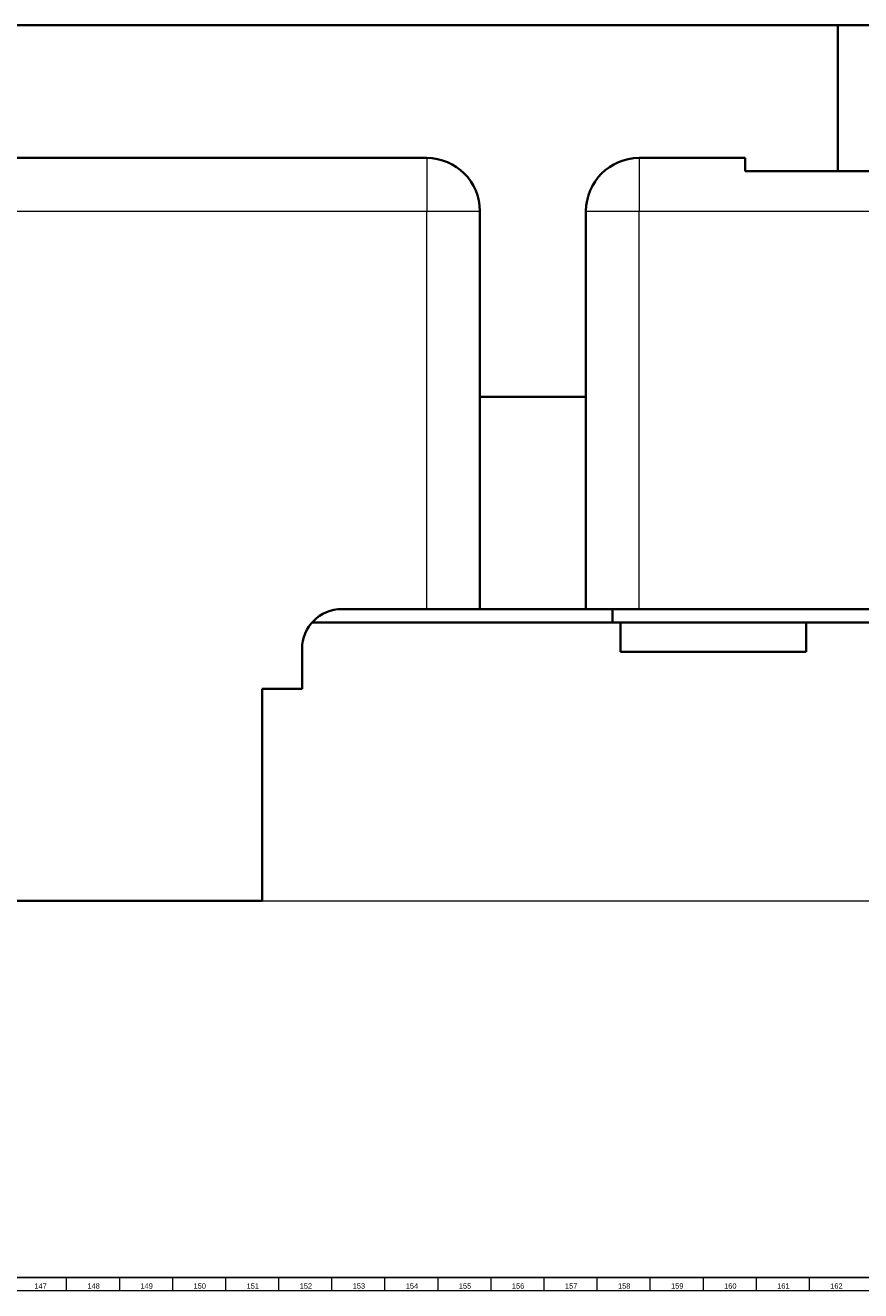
# Model space of a CAD drawing. Header units: millimetres. Extents: x -34 to 6620, y -230 to 4700.
# Tile 22 of 189: x 2935 to 3249, y 2 to 479. Entities that reach past the tile are written whole.
import ezdxf

# ---------------------------------------------------------------- set-up
doc = ezdxf.new("R2010")
doc.units = ezdxf.units.MM
doc.layers.add('1', color=7, linetype='Continuous', true_color=0xffffff)
doc.styles.add('Arial Unicode MS', font='Arial Unicode MS')
doc.styles.add('latin_extended', font='simplex.shx')
doc.dimstyles.get("Standard").update_dxf_attribs({"dimtxt": 0.18, "dimasz": 0.18, "dimexe": 0.18, "dimexo": 0.0625, "dimgap": 0.09, "dimtad": 0, "dimtih": 1, "dimtoh": 1, "dimdec": 4, "dimzin": 0, "dimdsep": 46, "dimtxsty": 'Standard', "dimcen": 0.09, "dimadec": 0, "dimazin": 0, "dimtfac": 1, "dimtdec": 4, "dimtofl": 0, "dimtmove": 0, "dimatfit": 3, "dimfxl": 1, "dimtolj": 1, "dimtzin": 0, "dimarcsym": 0})

# ---------------------------------------------------------------- blocks, each defined once
blk = doc.blocks.new('_U23')
at = {"layer": '1', "color": 3, "lineweight": 13}
for p, q in [((5040.885305, 478.874612), (5407.885305, 478.874612)), ((5405.885305, 478.874612), (5405.885305, 148.874612)), ((3023.885305, 148.874612), (5407.885305, 148.874612))]:
    blk.add_line(p, q, dxfattribs=at)
at = {"layer": '1', "color": 3, "lineweight": 18}
for points in [[(5405.885305, 478.874612), (5406.823127, 475.374615), (5404.947482, 475.374608)], [(5405.885305, 148.874612), (5404.947482, 152.374608), (5406.823127, 152.374615)]]:
    blk.add_solid(points, dxfattribs=at)
at = {"layer": '1', "color": 2, "linetype": 'Continuous', "lineweight": 13, "insert": (5405.314252, 311.483559), "char_height": 3.5, "attachment_point": 7, "rotation": 90, "line_spacing_factor": 0.963855, "style": 'latin_extended'}
blk.add_mtext('\\W0.6850;330', dxfattribs=at)

msp = doc.modelspace()

# ---------------------------------------------------------------- linework, layer by layer
at = {"layer": '1', "color": 7, "linetype": 'Continuous', "lineweight": 35}
for p, q in [((2898.885, 478.875), (3240.885, 478.875)), ((3270.885, 478.875), (3240.885, 478.875)), ((3240.885, 478.875), (3240.885, 423.875)), ((2930.885, 428.875), (3085.885, 428.875)), ((3165.885, 428.875), (3205.885, 428.875)), ((3205.885, 428.875), (3205.885, 423.875)), ((3240.885, 423.875), (3205.885, 423.875)), ((3240.885, 423.875), (3270.885, 423.875)), ((3105.885, 338.875), (3105.885, 408.875)), ((3145.885, 338.875), (3145.885, 408.875)), ((3105.885, 338.875), (3105.885, 258.875)), ((3105.885, 338.875), (3145.885, 338.875)), ((3145.885, 258.875), (3145.885, 338.875)), ((3085.885, 258.875), (3053.885, 258.875)), ((3105.885, 258.875), (3085.885, 258.875)), ((3105.885, 258.875), (3145.885, 258.875)), ((3165.885, 258.875), (3145.885, 258.875)), ((3155.885, 258.875), (3155.885, 253.875)), ((3525.885, 258.875), (3165.885, 258.875)), ((3155.885, 253.875), (3042.703, 253.875)), ((3435.885, 253.875), (3155.885, 253.875)), ((3158.885, 253.875), (3158.885, 242.775)), ((3228.885, 253.875), (3228.885, 242.775)), ((3038.885, 243.875), (3038.885, 228.875)), ((3228.885, 242.775), (3158.885, 242.775)), ((3023.885, 148.875), (3023.885, 228.875)), ((3023.885, 228.875), (3038.885, 228.875)), ((3023.885, 148.875), (2903.885, 148.875))]:
    msp.add_line(p, q, dxfattribs=at)
at = {"layer": '1', "color": 92, "linetype": 'Continuous', "lineweight": 13}
for p, q in [((3085.885, 428.875), (3085.885, 408.875)), ((3165.885, 428.875), (3165.885, 408.875)), ((2703.385, 408.875), (3085.885, 408.875)), ((3085.885, 408.875), (3105.885, 408.875)), ((3085.885, 258.875), (3085.885, 408.875)), ((3145.885, 408.875), (3165.885, 408.875)), ((3165.885, 258.875), (3165.885, 408.875)), ((3165.885, 408.875), (3525.885, 408.875))]:
    msp.add_line(p, q, dxfattribs=at)
at = {"layer": '1', "color": 7, "linetype": 'Continuous', "lineweight": 25}
msp.add_line((6613, 7), (7, 7), dxfattribs=at)
at = {"layer": '1', "color": 3, "linetype": 'Continuous', "lineweight": 13}
for p, q in [((2950, 7), (2950, 2)), ((2970, 7), (2970, 2)), ((2990, 7), (2990, 2)), ((3010, 7), (3010, 2)), ((3030, 7), (3030, 2)), ((3050, 7), (3050, 2)), ((3070, 7), (3070, 2)), ((3090, 7), (3090, 2)), ((3110, 7), (3110, 2)), ((3130, 7), (3130, 2)), ((3150, 7), (3150, 2)), ((3170, 7), (3170, 2)), ((3190, 7), (3190, 2)), ((3210, 7), (3210, 2)), ((3230, 7), (3230, 2))]:
    msp.add_line(p, q, dxfattribs=at)
at = {"layer": '1', "color": 3, "linetype": 'Continuous', "lineweight": 18}
msp.add_line((6618, 2), (2, 2), dxfattribs=at)
at = {"layer": '1', "color": 7, "linetype": 'Continuous', "lineweight": 35}
for centre, radius, start, end in [((3085.885, 408.875), 20, 0, 90), ((3165.885, 408.875), 20, 90, 180), ((3053.885, 243.875), 15, 90, 180)]:
    msp.add_arc(centre, radius, start, end, dxfattribs=at)

# ---------------------------------------------------------------- texts
at = {"layer": '1', "color": 3, "linetype": 'Continuous', "lineweight": 13, "char_height": 2, "attachment_point": 7, "line_spacing_factor": 1.069626, "style": 'Arial Unicode MS'}
for s, insert in [('\\W1.0000;149', (2977.969, 2.738)), ('\\W1.0000;150', (2997.969, 2.738)), ('\\W1.0000;152', (3037.969, 2.738)), ('\\W1.0000;153', (3057.969, 2.738)), ('\\W1.0000;156', (3117.969, 2.738)), ('\\W1.0000;159', (3177.969, 2.738)), ('\\W1.0000;160', (3197.969, 2.738)), ('\\W1.0000;161', (3217.969, 2.738)), ('\\W1.0000;162', (3237.969, 2.738)), ('\\W1.0000;147', (2937.969, 2.738)), ('\\W1.0000;148', (2957.969, 2.738)), ('\\W1.0000;151', (3017.969, 2.738)), ('\\W1.0000;154', (3077.969, 2.738)), ('\\W1.0000;155', (3097.969, 2.738)), ('\\W1.0000;157', (3137.969, 2.738)), ('\\W1.0000;158', (3157.969, 2.738))]:
    msp.add_mtext(s, dxfattribs=dict(at, insert=insert))

# ---------------------------------------------------------------- dimensions: what is measured, and where the dimension line sits
at = {"layer": '1', "color": 2, "linetype": 'Continuous', "lineweight": 13}
dim = msp.add_linear_dim(base=(5405.885, 148.875), p1=(4944.885, 478.875), p2=(2963.885, 148.875), angle=90, dimstyle='Standard', override={"dimtxt": 3.5, "dimasz": 3.5, "dimexe": 2, "dimexo": 0, "dimgap": 1.75, "dimtad": 1, "dimtih": 0, "dimtoh": 0, "dimdec": 2, "dimlfac": 1, "dimzin": 8, "dimdsep": 44, "dimlunit": 2, "dimtxsty": 'latin_extended', "dimsah": 1, "dimse1": 0, "dimse2": 0, "dimsd1": 0, "dimsd2": 0, "dimclrd": 3, "dimclre": 3, "dimclrt": 2, "dimtol": 0, "dimtm": -0.02, "dimtfac": 1, "dimtdec": 2, "dimtofl": 1, "dimtmove": 0, "dimatfit": 2, "dimtzin": 8, "dimlwd": 13, "dimlwe": 13}, dxfattribs=at)
dim.commit()
dim.dimension.update_dxf_attribs({"geometry": '_U23', "text_midpoint": (5405.885, 313.875), "dimtype": 160})

doc.saveas('drawing.dxf')
